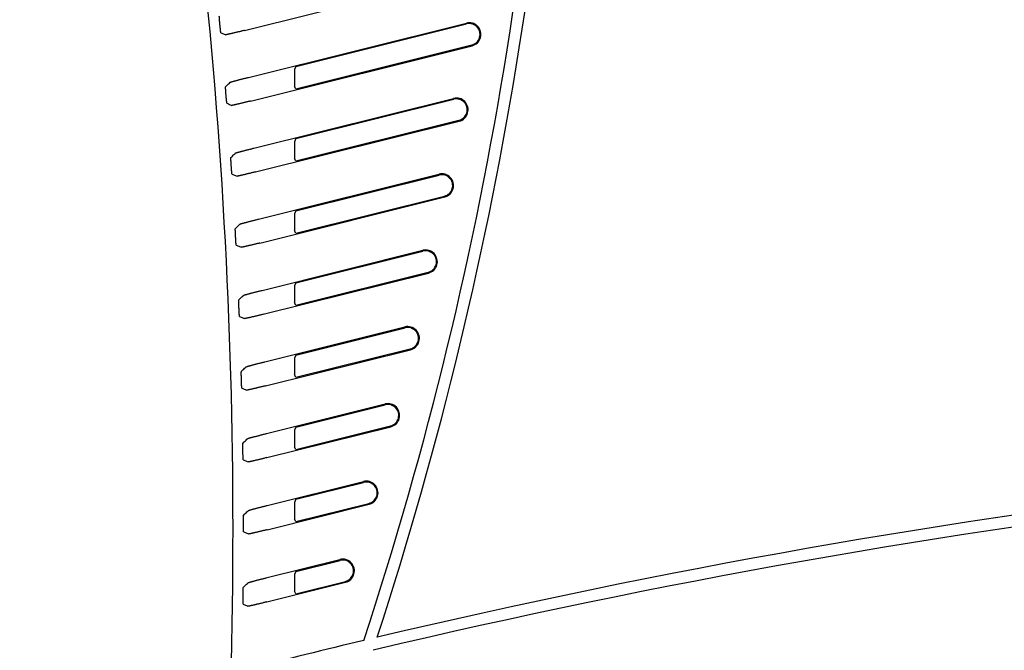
# Model space of a CAD drawing. Header units: inches. Extents: x 0 to 34, y 0 to 22.
# Tile 5 of 27: x 2.3 to 4.4, y 17.7 to 19. Entities that reach past the tile are written whole.
import ezdxf

# ---------------------------------------------------------------- set-up
doc = ezdxf.new("R2010")
doc.units = ezdxf.units.IN
doc.header["$LTSCALE"] = 1.87
doc.header["$MEASUREMENT"] = 0
doc.layers.get('0').update_dxf_attribs({"linetype": 'CONTINUOUS'})
doc.layers.add('DIMENSIONS', color=7, linetype='CONTINUOUS')
doc.styles.get("Standard").update_dxf_attribs({"font": 'txt', "width": 0.8})
doc.dimstyles.new('DIMSTYLE_1', dxfattribs={"dimtxt": 0.125, "dimasz": 0.18, "dimexe": 0.18, "dimexo": 0.0625, "dimgap": 0.09, "dimtad": 0, "dimtih": 1, "dimtoh": 1, "dimdec": 3, "dimzin": 4, "dimdsep": 46, "dimtxsty": 'STANDARD', "dimblk": '_FILLED', "dimblk1": '_FILLED', "dimblk2": '_FILLED', "dimcen": 0.09, "dimadec": 0, "dimazin": 0, "dimtp": 0.01, "dimtm": 0.01, "dimtfac": 1, "dimtdec": 3, "dimtofl": 0, "dimtmove": 0, "dimatfit": 3, "dimldrblk": '_FILLED', "dimfxl": 1, "dimtolj": 1, "dimtzin": 4, "dimarcsym": 0})

# ---------------------------------------------------------------- blocks, each defined once
blk = doc.blocks.new('_FILLED')
at = {"color": 0, "linetype": 'BYBLOCK'}
blk.add_solid([(0, 0), (-1, 0.174), (-1, -0.174)], dxfattribs=at)
blk = doc.blocks.new('*D1')
at = {"layer": 'DIMENSIONS', "color": 2, "linetype": 'CONTINUOUS'}
for p, q in [((3.1795, 20.4963), (1.7278, 20.4963)), ((1.8528, 20.4963), (1.8528, 18.2791)), ((1.8528, 15.5988), (1.8528, 17.8416)), ((2.7048, 15.5988), (1.7278, 15.5988))]:
    blk.add_line(p, q, dxfattribs=at)
at = {"layer": 'DIMENSIONS', "color": 2, "linetype": 'CONTINUOUS', "xscale": 0.18, "yscale": 0.18, "zscale": 0.18}
for p, rotation in [((1.8528, 20.4963), 90), ((1.8528, 15.5988), 270)]:
    blk.add_blockref('_FILLED', p, dxfattribs=dict(at, rotation=rotation))
at = {"layer": 'DIMENSIONS', "color": 2, "linetype": 'CONTINUOUS', "width": 0.8}
for s, p in [('4.897', (1.5028, 18.0916)), ('[', (1.5028, 17.9041)), (']', (2.1028, 17.9041)), ('124.4', (1.6028, 17.9041))]:
    blk.add_text(s, height=0.125, dxfattribs=at).set_placement(p)

msp = doc.modelspace()

# ---------------------------------------------------------------- linework, layer by layer
at = {"color": 7, "linetype": 'CONTINUOUS'}
for p, q in [((2.7532, 18.9998), (3.2621, 19.1267)), ((2.7619, 18.8999), (3.226, 19.0156)), ((2.8628, 18.9231), (3.2265, 19.0138)), ((2.766, 18.8494), (3.2381, 18.9671)), ((2.8628, 18.8755), (3.2377, 18.969)), ((2.8628, 18.9231), (2.8599, 18.9166)), ((2.8628, 18.8755), (2.8599, 18.8806)), ((2.7735, 18.7492), (3.1986, 18.8551)), ((2.8628, 18.7694), (3.1991, 18.8533)), ((2.777, 18.6985), (3.2107, 18.8066)), ((2.8628, 18.7219), (3.2102, 18.8085)), ((2.8628, 18.7694), (2.8599, 18.7629)), ((2.8628, 18.7219), (2.8599, 18.727)), ((2.7831, 18.5979), (3.1677, 18.6938)), ((2.8628, 18.6158), (3.1682, 18.6919)), ((2.7859, 18.5471), (3.1798, 18.6453)), ((2.8628, 18.5682), (3.1793, 18.6472)), ((2.8628, 18.6158), (2.8599, 18.6093)), ((2.8628, 18.5682), (2.8599, 18.5733)), ((2.7908, 18.4462), (3.1332, 18.5316)), ((2.8628, 18.4622), (3.1336, 18.5297)), ((2.7929, 18.3952), (3.1453, 18.483)), ((2.8628, 18.4146), (3.1448, 18.4849)), ((2.8628, 18.4622), (2.8599, 18.4556)), ((2.8628, 18.4146), (2.8599, 18.4197)), ((2.7965, 18.294), (3.0949, 18.3684)), ((2.8628, 18.3085), (3.0954, 18.3665)), ((2.798, 18.2428), (3.107, 18.3199)), ((2.8628, 18.261), (3.1066, 18.3217)), ((2.8628, 18.3085), (2.8599, 18.302)), ((2.8628, 18.261), (2.8599, 18.2661)), ((2.8002, 18.1413), (3.0528, 18.2043)), ((2.8628, 18.1549), (3.0533, 18.2024)), ((2.801, 18.0899), (3.0649, 18.1557)), ((2.8628, 18.1549), (2.8599, 18.1484)), ((2.8628, 18.1073), (3.0645, 18.1576)), ((2.8628, 18.1073), (2.8599, 18.1124)), ((2.8018, 17.988), (3.0068, 18.0391)), ((2.8628, 18.0013), (3.0072, 18.0373)), ((2.8628, 18.0013), (2.8599, 17.9947)), ((2.8019, 17.9365), (3.0189, 17.9906)), ((2.8628, 17.9537), (3.0184, 17.9925)), ((2.8628, 17.9537), (2.8599, 17.9588)), ((2.8015, 17.8343), (2.9566, 17.873)), ((2.8628, 17.8476), (2.9571, 17.8711)), ((2.8628, 17.8476), (2.8599, 17.8411)), ((2.8009, 17.7826), (2.9687, 17.8245)), ((2.8628, 17.8), (2.9682, 17.8263)), ((2.8628, 17.8), (2.8599, 17.8052))]:
    msp.add_line(p, q, dxfattribs=at)
for centre, radius, start, end in [((-4.7659, 20.2513), 8.1814, 341.83447, 359.9868), ((-4.7659, 20.2513), 8.2064, 341.94157, 359.98684), ((-8.7589, 17.9388), 11.4878, 353.48981, 6.51019), ((3.2321, 18.9914), 0.025, 284, 104), ((3.2321, 18.9914), 0.0231, 284, 104), ((3.2047, 18.8309), 0.025, 284, 104), ((3.2047, 18.8309), 0.0231, 284, 104), ((3.1738, 18.6695), 0.025, 284, 104), ((3.1738, 18.6695), 0.0231, 284, 104), ((3.1392, 18.5073), 0.025, 284, 104), ((3.1392, 18.5073), 0.0231, 284, 104), ((3.101, 18.3441), 0.025, 284, 104), ((3.101, 18.3441), 0.0231, 284, 104), ((3.0589, 18.18), 0.025, 284, 104), ((3.0589, 18.18), 0.0231, 284, 104), ((6.728, 2.1263), 16.0125, 76.67033, 103.32967), ((6.728, 2.1263), 15.9875, 76.61543, 103.38457), ((3.0128, 18.0149), 0.025, 284, 104), ((3.0128, 18.0149), 0.0231, 284, 104), ((2.9626, 17.8487), 0.025, 284, 104), ((2.9626, 17.8487), 0.0231, 284, 104), ((6.728, 2.1263), 16.0125, 103.43458, 104.34405)]:
    msp.add_arc(centre, radius, start, end, dxfattribs=at)
for points, knots in [([(2.7031, 18.9951), (2.703, 18.9951), (2.703, 18.9953), (2.7029, 18.9955), (2.7029, 18.9959), (2.7028, 18.9965), (2.7027, 18.9971), (2.7026, 18.998), (2.7024, 18.9989), (2.7023, 19), (2.7022, 19.0012), (2.702, 19.0025), (2.7019, 19.0039), (2.7017, 19.0053), (2.7016, 19.0069), (2.7014, 19.0084), (2.7012, 19.0101), (2.7011, 19.0117), (2.7009, 19.0134), (2.7008, 19.015), (2.7006, 19.0167), (2.7005, 19.0183), (2.7004, 19.0198), (2.7002, 19.0213), (2.7001, 19.0227), (2.7, 19.024), (2.7, 19.0252), (2.6999, 19.0263), (2.6998, 19.0273), (2.6998, 19.0281), (2.6997, 19.0288), (2.6997, 19.0294), (2.6997, 19.0298), (2.6998, 19.0301), (2.6998, 19.0302), (2.6998, 19.0303)], [0, 0, 0, 0, 0.003055, 0.01031, 0.021778, 0.037427, 0.057135, 0.080676, 0.107974, 0.138737, 0.172663, 0.20961, 0.249121, 0.2909, 0.33467, 0.37986, 0.426229, 0.473326, 0.520576, 0.567763, 0.614323, 0.659776, 0.703884, 0.746069, 0.786017, 0.823436, 0.857851, 0.889103, 0.916882, 0.940887, 0.961037, 0.977105, 0.98897, 0.996602, 1, 1, 1, 1]), ([(2.7031, 18.9951), (2.7043, 18.9946), (2.7067, 18.9937), (2.7103, 18.9922), (2.7126, 18.9912), (2.7138, 18.9907)], [0, 0, 0, 0, 0.333202, 0.666536, 1, 1, 1, 1]), ([(2.7532, 18.9998), (2.7521, 18.9996), (2.7501, 18.9991), (2.7471, 18.9983), (2.7441, 18.9976), (2.7412, 18.9969), (2.7383, 18.9962), (2.7355, 18.9955), (2.7329, 18.9949), (2.7303, 18.9943), (2.7279, 18.9937), (2.7257, 18.9932), (2.7236, 18.9927), (2.7217, 18.9923), (2.72, 18.9919), (2.7185, 18.9916), (2.7172, 18.9913), (2.7161, 18.9911), (2.7152, 18.9909), (2.7145, 18.9908), (2.7141, 18.9907), (2.7139, 18.9907), (2.7138, 18.9907)], [0, 0, 0, 0, 0.077926, 0.155385, 0.231748, 0.306743, 0.379755, 0.450403, 0.518306, 0.582933, 0.644072, 0.701238, 0.75416, 0.802567, 0.846098, 0.884628, 0.917861, 0.945651, 0.967864, 0.984345, 0.995063, 1, 1, 1, 1]), ([(2.7227, 18.8894), (2.7227, 18.8895), (2.7229, 18.8895), (2.7234, 18.8897), (2.724, 18.8899), (2.7249, 18.8902), (2.726, 18.8905), (2.7273, 18.8909), (2.7288, 18.8913), (2.7305, 18.8918), (2.7324, 18.8923), (2.7345, 18.8929), (2.7367, 18.8934), (2.7391, 18.8941), (2.7416, 18.8947), (2.7443, 18.8954), (2.7471, 18.8961), (2.7499, 18.8969), (2.7529, 18.8976), (2.7559, 18.8984), (2.7589, 18.8991), (2.7609, 18.8997), (2.7619, 18.8999)], [0, 0, 0, 0, 0.005293, 0.016322, 0.033067, 0.055503, 0.083481, 0.116872, 0.155535, 0.199176, 0.24767, 0.300655, 0.357856, 0.418997, 0.483588, 0.55141, 0.621921, 0.694739, 0.769472, 0.845503, 0.922557, 1, 1, 1, 1]), ([(2.8599, 18.9166), (2.8599, 18.9165), (2.8599, 18.9164), (2.8599, 18.9161), (2.8599, 18.9157), (2.8599, 18.9152), (2.8599, 18.9145), (2.8599, 18.9136), (2.8598, 18.9126), (2.8598, 18.9115), (2.8598, 18.9103), (2.8598, 18.909), (2.8598, 18.9075), (2.8598, 18.906), (2.8598, 18.9044), (2.8598, 18.9028), (2.8598, 18.9011), (2.8598, 18.8994), (2.8598, 18.8977), (2.8598, 18.8959), (2.8598, 18.8943), (2.8598, 18.8926), (2.8598, 18.891), (2.8598, 18.8895), (2.8598, 18.8881), (2.8598, 18.8868), (2.8598, 18.8856), (2.8598, 18.8845), (2.8599, 18.8835), (2.8599, 18.8827), (2.8599, 18.882), (2.8599, 18.8814), (2.8599, 18.881), (2.8599, 18.8808), (2.8599, 18.8806), (2.8599, 18.8806)], [0, 0, 0, 0, 0.003061, 0.010376, 0.021879, 0.037538, 0.057255, 0.08083, 0.10821, 0.139132, 0.173298, 0.210582, 0.250532, 0.292833, 0.337196, 0.383026, 0.43005, 0.477776, 0.525604, 0.573277, 0.62019, 0.665868, 0.710036, 0.752106, 0.791808, 0.828826, 0.86272, 0.893373, 0.920491, 0.943814, 0.963294, 0.978729, 0.990021, 0.997134, 1, 1, 1, 1]), ([(2.7159, 18.8447), (2.7159, 18.8447), (2.7159, 18.8449), (2.7158, 18.8451), (2.7158, 18.8455), (2.7157, 18.846), (2.7156, 18.8467), (2.7155, 18.8475), (2.7154, 18.8485), (2.7152, 18.8496), (2.7151, 18.8508), (2.715, 18.8521), (2.7149, 18.8534), (2.7147, 18.8549), (2.7146, 18.8565), (2.7144, 18.858), (2.7143, 18.8597), (2.7142, 18.8613), (2.714, 18.863), (2.7139, 18.8647), (2.7138, 18.8663), (2.7137, 18.8679), (2.7136, 18.8695), (2.7135, 18.8709), (2.7134, 18.8724), (2.7133, 18.8737), (2.7132, 18.8749), (2.7132, 18.876), (2.7131, 18.877), (2.7131, 18.8778), (2.7131, 18.8785), (2.713, 18.8791), (2.713, 18.8795), (2.7131, 18.8798), (2.7131, 18.8799), (2.7131, 18.8799)], [0, 0, 0, 0, 0.003033, 0.010255, 0.021681, 0.03728, 0.056933, 0.080419, 0.107663, 0.138379, 0.172266, 0.209185, 0.248684, 0.290464, 0.33425, 0.379471, 0.425881, 0.47303, 0.520338, 0.567586, 0.614205, 0.659712, 0.703867, 0.746088, 0.786063, 0.823497, 0.857916, 0.889163, 0.91693, 0.940919, 0.961053, 0.977107, 0.988964, 0.996594, 1, 1, 1, 1]), ([(2.7131, 18.8799), (2.7142, 18.881), (2.7163, 18.8831), (2.7195, 18.8863), (2.7216, 18.8884), (2.7227, 18.8894)], [0, 0, 0, 0, 0.333204, 0.666537, 1, 1, 1, 1]), ([(2.7159, 18.8447), (2.7171, 18.8442), (2.7195, 18.8432), (2.7231, 18.8417), (2.7255, 18.8408), (2.7266, 18.8403)], [0, 0, 0, 0, 0.333202, 0.666535, 1, 1, 1, 1]), ([(2.766, 18.8494), (2.765, 18.8491), (2.763, 18.8486), (2.7599, 18.8479), (2.7569, 18.8471), (2.754, 18.8464), (2.7511, 18.8457), (2.7484, 18.8451), (2.7457, 18.8444), (2.7431, 18.8438), (2.7407, 18.8433), (2.7385, 18.8427), (2.7364, 18.8423), (2.7345, 18.8418), (2.7328, 18.8414), (2.7313, 18.8411), (2.73, 18.8408), (2.7289, 18.8406), (2.728, 18.8404), (2.7273, 18.8403), (2.7269, 18.8403), (2.7267, 18.8403), (2.7266, 18.8403)], [0, 0, 0, 0, 0.078046, 0.155617, 0.232081, 0.307162, 0.380242, 0.45094, 0.518872, 0.583507, 0.644636, 0.701774, 0.754653, 0.803004, 0.846472, 0.884934, 0.918099, 0.945823, 0.967978, 0.984409, 0.995089, 1, 1, 1, 1]), ([(2.8599, 18.7629), (2.8599, 18.7629), (2.8599, 18.7628), (2.8599, 18.7625), (2.8599, 18.7621), (2.8599, 18.7615), (2.8599, 18.7608), (2.8599, 18.76), (2.8598, 18.759), (2.8598, 18.7579), (2.8598, 18.7567), (2.8598, 18.7553), (2.8598, 18.7539), (2.8598, 18.7524), (2.8598, 18.7508), (2.8598, 18.7491), (2.8598, 18.7474), (2.8598, 18.7457), (2.8598, 18.744), (2.8598, 18.7423), (2.8598, 18.7406), (2.8598, 18.739), (2.8598, 18.7374), (2.8598, 18.7359), (2.8598, 18.7345), (2.8598, 18.7332), (2.8598, 18.7319), (2.8598, 18.7308), (2.8599, 18.7299), (2.8599, 18.729), (2.8599, 18.7283), (2.8599, 18.7278), (2.8599, 18.7274), (2.8599, 18.7271), (2.8599, 18.727), (2.8599, 18.727)], [0, 0, 0, 0, 0.003061, 0.010376, 0.021879, 0.037538, 0.057255, 0.08083, 0.10821, 0.139132, 0.173298, 0.210582, 0.250532, 0.292833, 0.337196, 0.383026, 0.43005, 0.477776, 0.525604, 0.573277, 0.62019, 0.665868, 0.710036, 0.752106, 0.791808, 0.828826, 0.86272, 0.893373, 0.920491, 0.943814, 0.963294, 0.978729, 0.990021, 0.997134, 1, 1, 1, 1]), ([(2.7245, 18.7291), (2.7256, 18.7302), (2.7277, 18.7323), (2.7309, 18.7355), (2.7331, 18.7376), (2.7342, 18.7386)], [0, 0, 0, 0, 0.333203, 0.666537, 1, 1, 1, 1]), ([(2.7342, 18.7386), (2.7342, 18.7387), (2.7344, 18.7388), (2.7348, 18.7389), (2.7355, 18.7391), (2.7364, 18.7394), (2.7375, 18.7397), (2.7388, 18.7401), (2.7403, 18.7405), (2.742, 18.741), (2.7439, 18.7415), (2.746, 18.7421), (2.7482, 18.7427), (2.7506, 18.7433), (2.7531, 18.744), (2.7558, 18.7447), (2.7586, 18.7454), (2.7615, 18.7461), (2.7644, 18.7469), (2.7674, 18.7476), (2.7705, 18.7484), (2.7725, 18.7489), (2.7735, 18.7492)], [0, 0, 0, 0, 0.005296, 0.016312, 0.033029, 0.055424, 0.083352, 0.116688, 0.155294, 0.198881, 0.247327, 0.300275, 0.357451, 0.418582, 0.48318, 0.551023, 0.621574, 0.694444, 0.769241, 0.845346, 0.922478, 1, 1, 1, 1]), ([(2.7269, 18.6938), (2.7268, 18.6938), (2.7268, 18.6939), (2.7267, 18.6942), (2.7267, 18.6946), (2.7266, 18.6951), (2.7265, 18.6958), (2.7264, 18.6966), (2.7263, 18.6976), (2.7262, 18.6987), (2.7261, 18.6999), (2.726, 18.7012), (2.7259, 18.7026), (2.7258, 18.704), (2.7257, 18.7056), (2.7255, 18.7072), (2.7254, 18.7088), (2.7253, 18.7105), (2.7252, 18.7121), (2.7251, 18.7138), (2.725, 18.7155), (2.7249, 18.7171), (2.7248, 18.7186), (2.7247, 18.7201), (2.7246, 18.7215), (2.7246, 18.7229), (2.7245, 18.7241), (2.7245, 18.7252), (2.7244, 18.7262), (2.7244, 18.727), (2.7244, 18.7277), (2.7244, 18.7283), (2.7244, 18.7287), (2.7244, 18.729), (2.7245, 18.7291), (2.7245, 18.7291)], [0, 0, 0, 0, 0.00301, 0.010198, 0.02158, 0.037126, 0.056722, 0.080148, 0.107336, 0.138003, 0.171849, 0.20874, 0.248228, 0.290009, 0.333814, 0.37907, 0.425525, 0.472731, 0.520102, 0.567414, 0.614097, 0.659663, 0.703867, 0.746126, 0.786129, 0.823577, 0.857999, 0.889239, 0.916992, 0.940962, 0.961077, 0.977114, 0.98896, 0.996588, 1, 1, 1, 1]), ([(2.7269, 18.6938), (2.728, 18.6933), (2.7304, 18.6923), (2.7339, 18.6908), (2.7363, 18.6898), (2.7375, 18.6893)], [0, 0, 0, 0, 0.333202, 0.666535, 1, 1, 1, 1]), ([(2.777, 18.6985), (2.7759, 18.6982), (2.7739, 18.6977), (2.7708, 18.697), (2.7678, 18.6962), (2.7649, 18.6955), (2.762, 18.6948), (2.7592, 18.6941), (2.7566, 18.6935), (2.754, 18.6929), (2.7516, 18.6923), (2.7493, 18.6918), (2.7473, 18.6913), (2.7454, 18.6909), (2.7436, 18.6905), (2.7421, 18.6902), (2.7408, 18.6899), (2.7397, 18.6897), (2.7388, 18.6895), (2.7382, 18.6894), (2.7378, 18.6894), (2.7375, 18.6893), (2.7375, 18.6893)], [0, 0, 0, 0, 0.078174, 0.155865, 0.232437, 0.307612, 0.380765, 0.451516, 0.519479, 0.584124, 0.645241, 0.702347, 0.75518, 0.803472, 0.846871, 0.88526, 0.918351, 0.946006, 0.968098, 0.984476, 0.995115, 1, 1, 1, 1]), ([(2.8599, 18.6093), (2.8599, 18.6093), (2.8599, 18.6091), (2.8599, 18.6089), (2.8599, 18.6084), (2.8599, 18.6079), (2.8599, 18.6072), (2.8599, 18.6063), (2.8598, 18.6054), (2.8598, 18.6042), (2.8598, 18.603), (2.8598, 18.6017), (2.8598, 18.6002), (2.8598, 18.5987), (2.8598, 18.5971), (2.8598, 18.5955), (2.8598, 18.5938), (2.8598, 18.5921), (2.8598, 18.5904), (2.8598, 18.5887), (2.8598, 18.587), (2.8598, 18.5854), (2.8598, 18.5838), (2.8598, 18.5823), (2.8598, 18.5808), (2.8598, 18.5795), (2.8598, 18.5783), (2.8598, 18.5772), (2.8599, 18.5762), (2.8599, 18.5754), (2.8599, 18.5747), (2.8599, 18.5741), (2.8599, 18.5737), (2.8599, 18.5735), (2.8599, 18.5734), (2.8599, 18.5733)], [0, 0, 0, 0, 0.003061, 0.010376, 0.021879, 0.037538, 0.057255, 0.08083, 0.10821, 0.139132, 0.173298, 0.210582, 0.250532, 0.292833, 0.337196, 0.383026, 0.43005, 0.477776, 0.525604, 0.573277, 0.62019, 0.665868, 0.710036, 0.752106, 0.791808, 0.828826, 0.86272, 0.893373, 0.920491, 0.943814, 0.963294, 0.978729, 0.990021, 0.997134, 1, 1, 1, 1]), ([(2.7339, 18.5779), (2.735, 18.5789), (2.7372, 18.581), (2.7404, 18.5842), (2.7426, 18.5863), (2.7437, 18.5874)], [0, 0, 0, 0, 0.333203, 0.666537, 1, 1, 1, 1]), ([(2.7437, 18.5874), (2.7437, 18.5874), (2.744, 18.5875), (2.7444, 18.5877), (2.745, 18.5879), (2.7459, 18.5882), (2.747, 18.5885), (2.7483, 18.5889), (2.7498, 18.5893), (2.7515, 18.5897), (2.7534, 18.5903), (2.7555, 18.5908), (2.7578, 18.5914), (2.7602, 18.5921), (2.7627, 18.5927), (2.7654, 18.5934), (2.7682, 18.5941), (2.7711, 18.5949), (2.774, 18.5956), (2.777, 18.5964), (2.7801, 18.5972), (2.7821, 18.5977), (2.7831, 18.5979)], [0, 0, 0, 0, 0.005298, 0.016299, 0.032984, 0.055334, 0.083208, 0.116483, 0.155028, 0.198556, 0.24695, 0.299857, 0.357005, 0.418126, 0.48273, 0.550598, 0.621191, 0.694119, 0.768987, 0.845173, 0.92239, 1, 1, 1, 1]), ([(2.7358, 18.5424), (2.7358, 18.5424), (2.7358, 18.5425), (2.7357, 18.5428), (2.7356, 18.5432), (2.7356, 18.5437), (2.7355, 18.5444), (2.7354, 18.5452), (2.7353, 18.5462), (2.7352, 18.5473), (2.7352, 18.5485), (2.7351, 18.5498), (2.735, 18.5512), (2.7349, 18.5526), (2.7348, 18.5542), (2.7347, 18.5558), (2.7346, 18.5574), (2.7345, 18.5591), (2.7344, 18.5608), (2.7343, 18.5625), (2.7342, 18.5641), (2.7341, 18.5657), (2.7341, 18.5673), (2.734, 18.5688), (2.7339, 18.5702), (2.7339, 18.5716), (2.7339, 18.5728), (2.7338, 18.5739), (2.7338, 18.5749), (2.7338, 18.5757), (2.7338, 18.5764), (2.7338, 18.577), (2.7338, 18.5774), (2.7339, 18.5777), (2.7339, 18.5778), (2.7339, 18.5779)], [0, 0, 0, 0, 0.002987, 0.010139, 0.021474, 0.036965, 0.0565, 0.079865, 0.106993, 0.137609, 0.171412, 0.208274, 0.24775, 0.289534, 0.333361, 0.378655, 0.425161, 0.472428, 0.519867, 0.56725, 0.614, 0.659628, 0.703886, 0.746185, 0.786215, 0.823678, 0.8581, 0.889332, 0.917067, 0.941015, 0.961107, 0.977125, 0.988958, 0.996582, 1, 1, 1, 1]), ([(2.7859, 18.5471), (2.7849, 18.5468), (2.7829, 18.5463), (2.7798, 18.5456), (2.7768, 18.5448), (2.7738, 18.5441), (2.7709, 18.5434), (2.7681, 18.5427), (2.7655, 18.5421), (2.7629, 18.5415), (2.7605, 18.5409), (2.7582, 18.5404), (2.7562, 18.5399), (2.7542, 18.5395), (2.7525, 18.5391), (2.751, 18.5388), (2.7497, 18.5385), (2.7486, 18.5383), (2.7477, 18.5381), (2.7471, 18.538), (2.7467, 18.5379), (2.7464, 18.5379), (2.7464, 18.5379)], [0, 0, 0, 0, 0.078312, 0.156131, 0.232818, 0.308092, 0.381324, 0.452132, 0.520128, 0.584782, 0.645887, 0.702959, 0.755742, 0.80397, 0.847295, 0.885607, 0.918619, 0.946199, 0.968224, 0.984546, 0.995143, 1, 1, 1, 1]), ([(2.7358, 18.5424), (2.737, 18.5419), (2.7393, 18.5409), (2.7429, 18.5394), (2.7452, 18.5384), (2.7464, 18.5379)], [0, 0, 0, 0, 0.333202, 0.666535, 1, 1, 1, 1]), ([(2.7512, 18.4356), (2.7513, 18.4357), (2.7515, 18.4358), (2.7519, 18.4359), (2.7526, 18.4361), (2.7534, 18.4364), (2.7545, 18.4367), (2.7558, 18.4371), (2.7574, 18.4375), (2.7591, 18.438), (2.761, 18.4385), (2.7631, 18.4391), (2.7653, 18.4397), (2.7677, 18.4403), (2.7703, 18.441), (2.773, 18.4417), (2.7758, 18.4424), (2.7787, 18.4431), (2.7816, 18.4439), (2.7847, 18.4447), (2.7877, 18.4454), (2.7898, 18.4459), (2.7908, 18.4462)], [0, 0, 0, 0, 0.005299, 0.016282, 0.032933, 0.055234, 0.083049, 0.116258, 0.154736, 0.198201, 0.246537, 0.2994, 0.356518, 0.417627, 0.482239, 0.550133, 0.620772, 0.693763, 0.768709, 0.844983, 0.922294, 1, 1, 1, 1]), ([(2.8599, 18.4556), (2.8599, 18.4556), (2.8599, 18.4555), (2.8599, 18.4552), (2.8599, 18.4548), (2.8599, 18.4543), (2.8599, 18.4535), (2.8599, 18.4527), (2.8598, 18.4517), (2.8598, 18.4506), (2.8598, 18.4494), (2.8598, 18.448), (2.8598, 18.4466), (2.8598, 18.4451), (2.8598, 18.4435), (2.8598, 18.4419), (2.8598, 18.4402), (2.8598, 18.4385), (2.8598, 18.4368), (2.8598, 18.435), (2.8598, 18.4334), (2.8598, 18.4317), (2.8598, 18.4301), (2.8598, 18.4286), (2.8598, 18.4272), (2.8598, 18.4259), (2.8598, 18.4247), (2.8598, 18.4236), (2.8599, 18.4226), (2.8599, 18.4218), (2.8599, 18.4211), (2.8599, 18.4205), (2.8599, 18.4201), (2.8599, 18.4198), (2.8599, 18.4197), (2.8599, 18.4197)], [0, 0, 0, 0, 0.003061, 0.010376, 0.021879, 0.037538, 0.057255, 0.08083, 0.10821, 0.139132, 0.173298, 0.210582, 0.250532, 0.292833, 0.337196, 0.383026, 0.43005, 0.477776, 0.525604, 0.573277, 0.62019, 0.665868, 0.710036, 0.752106, 0.791808, 0.828826, 0.86272, 0.893373, 0.920491, 0.943814, 0.963294, 0.978729, 0.990021, 0.997134, 1, 1, 1, 1]), ([(2.7428, 18.3905), (2.7427, 18.3905), (2.7427, 18.3906), (2.7427, 18.3909), (2.7426, 18.3913), (2.7426, 18.3918), (2.7425, 18.3925), (2.7424, 18.3933), (2.7424, 18.3943), (2.7423, 18.3954), (2.7422, 18.3966), (2.7421, 18.3979), (2.742, 18.3993), (2.742, 18.4008), (2.7419, 18.4023), (2.7418, 18.4039), (2.7417, 18.4056), (2.7417, 18.4073), (2.7416, 18.409), (2.7415, 18.4106), (2.7415, 18.4123), (2.7414, 18.4139), (2.7414, 18.4155), (2.7413, 18.417), (2.7413, 18.4184), (2.7413, 18.4198), (2.7412, 18.421), (2.7412, 18.4221), (2.7412, 18.4231), (2.7412, 18.4239), (2.7412, 18.4247), (2.7412, 18.4252), (2.7413, 18.4256), (2.7413, 18.4259), (2.7413, 18.426), (2.7413, 18.4261)], [0, 0, 0, 0, 0.002964, 0.010079, 0.021365, 0.036798, 0.056269, 0.079569, 0.106634, 0.137195, 0.170954, 0.207787, 0.247251, 0.28904, 0.332891, 0.378227, 0.424787, 0.472121, 0.519634, 0.567092, 0.613915, 0.65961, 0.703922, 0.746263, 0.786323, 0.823798, 0.85822, 0.889441, 0.917155, 0.941079, 0.961145, 0.97714, 0.988958, 0.996577, 1, 1, 1, 1]), ([(2.7413, 18.4261), (2.7424, 18.4271), (2.7446, 18.4293), (2.7479, 18.4324), (2.7501, 18.4346), (2.7512, 18.4356)], [0, 0, 0, 0, 0.333203, 0.666537, 1, 1, 1, 1]), ([(2.7428, 18.3905), (2.7439, 18.39), (2.7463, 18.389), (2.7498, 18.3875), (2.7521, 18.3865), (2.7533, 18.386)], [0, 0, 0, 0, 0.333202, 0.666535, 1, 1, 1, 1]), ([(2.7929, 18.3952), (2.7919, 18.3949), (2.7898, 18.3944), (2.7868, 18.3937), (2.7837, 18.3929), (2.7808, 18.3922), (2.7779, 18.3915), (2.7751, 18.3908), (2.7724, 18.3902), (2.7698, 18.3896), (2.7674, 18.389), (2.7651, 18.3885), (2.7631, 18.388), (2.7611, 18.3876), (2.7594, 18.3872), (2.7579, 18.3868), (2.7566, 18.3866), (2.7555, 18.3863), (2.7546, 18.3862), (2.754, 18.3861), (2.7536, 18.386), (2.7533, 18.386), (2.7533, 18.386)], [0, 0, 0, 0, 0.078458, 0.156414, 0.233225, 0.308604, 0.38192, 0.452789, 0.520819, 0.585483, 0.646574, 0.703611, 0.756339, 0.804498, 0.847746, 0.885974, 0.918902, 0.946402, 0.968356, 0.984619, 0.995171, 1, 1, 1, 1]), ([(2.7568, 18.2834), (2.7569, 18.2834), (2.7571, 18.2835), (2.7575, 18.2837), (2.7581, 18.2839), (2.759, 18.2842), (2.7601, 18.2845), (2.7614, 18.2849), (2.7629, 18.2853), (2.7646, 18.2858), (2.7666, 18.2863), (2.7686, 18.2868), (2.7709, 18.2874), (2.7733, 18.2881), (2.7759, 18.2887), (2.7786, 18.2894), (2.7814, 18.2902), (2.7843, 18.2909), (2.7873, 18.2917), (2.7903, 18.2924), (2.7934, 18.2932), (2.7955, 18.2937), (2.7965, 18.294)], [0, 0, 0, 0, 0.005299, 0.016263, 0.032876, 0.055124, 0.082875, 0.116013, 0.154418, 0.197814, 0.246089, 0.298904, 0.35599, 0.417086, 0.481705, 0.549628, 0.620317, 0.693376, 0.768406, 0.844775, 0.922189, 1, 1, 1, 1]), ([(2.8599, 18.302), (2.8599, 18.302), (2.8599, 18.3019), (2.8599, 18.3016), (2.8599, 18.3012), (2.8599, 18.3006), (2.8599, 18.2999), (2.8599, 18.2991), (2.8598, 18.2981), (2.8598, 18.297), (2.8598, 18.2957), (2.8598, 18.2944), (2.8598, 18.293), (2.8598, 18.2915), (2.8598, 18.2899), (2.8598, 18.2882), (2.8598, 18.2865), (2.8598, 18.2848), (2.8598, 18.2831), (2.8598, 18.2814), (2.8598, 18.2797), (2.8598, 18.2781), (2.8598, 18.2765), (2.8598, 18.275), (2.8598, 18.2736), (2.8598, 18.2722), (2.8598, 18.271), (2.8598, 18.2699), (2.8599, 18.269), (2.8599, 18.2681), (2.8599, 18.2674), (2.8599, 18.2669), (2.8599, 18.2665), (2.8599, 18.2662), (2.8599, 18.2661), (2.8599, 18.2661)], [0, 0, 0, 0, 0.003061, 0.010376, 0.021879, 0.037538, 0.057255, 0.08083, 0.10821, 0.139132, 0.173298, 0.210582, 0.250532, 0.292833, 0.337196, 0.383026, 0.43005, 0.477776, 0.525604, 0.573277, 0.62019, 0.665868, 0.710036, 0.752106, 0.791808, 0.828826, 0.86272, 0.893373, 0.920491, 0.943814, 0.963294, 0.978729, 0.990021, 0.997134, 1, 1, 1, 1]), ([(2.7478, 18.2381), (2.7477, 18.2381), (2.7477, 18.2382), (2.7476, 18.2385), (2.7476, 18.2389), (2.7476, 18.2394), (2.7475, 18.2401), (2.7474, 18.2409), (2.7474, 18.2419), (2.7473, 18.243), (2.7473, 18.2442), (2.7472, 18.2455), (2.7471, 18.2469), (2.7471, 18.2484), (2.747, 18.25), (2.747, 18.2516), (2.7469, 18.2532), (2.7469, 18.2549), (2.7468, 18.2566), (2.7468, 18.2583), (2.7467, 18.26), (2.7467, 18.2616), (2.7467, 18.2632), (2.7466, 18.2647), (2.7466, 18.2661), (2.7466, 18.2675), (2.7466, 18.2687), (2.7466, 18.2698), (2.7466, 18.2708), (2.7466, 18.2717), (2.7466, 18.2724), (2.7467, 18.2729), (2.7467, 18.2734), (2.7467, 18.2736), (2.7467, 18.2738), (2.7468, 18.2738)], [0, 0, 0, 0, 0.00294, 0.010016, 0.021251, 0.036623, 0.056028, 0.079259, 0.106259, 0.136763, 0.170476, 0.207278, 0.246731, 0.288526, 0.332403, 0.377785, 0.424404, 0.47181, 0.519402, 0.56694, 0.613841, 0.659606, 0.703978, 0.746362, 0.786452, 0.82394, 0.858359, 0.889566, 0.917258, 0.941153, 0.961191, 0.97716, 0.988961, 0.996572, 1, 1, 1, 1]), ([(2.7468, 18.2738), (2.7479, 18.2749), (2.7501, 18.277), (2.7535, 18.2802), (2.7557, 18.2823), (2.7568, 18.2834)], [0, 0, 0, 0, 0.333203, 0.666536, 1, 1, 1, 1]), ([(2.7478, 18.2381), (2.7489, 18.2376), (2.7512, 18.2366), (2.7547, 18.2351), (2.757, 18.2341), (2.7582, 18.2336)], [0, 0, 0, 0, 0.333201, 0.666535, 1, 1, 1, 1]), ([(2.798, 18.2428), (2.7969, 18.2426), (2.7948, 18.242), (2.7918, 18.2413), (2.7887, 18.2405), (2.7857, 18.2398), (2.7828, 18.2391), (2.78, 18.2384), (2.7773, 18.2378), (2.7747, 18.2372), (2.7723, 18.2366), (2.7701, 18.2361), (2.768, 18.2356), (2.7661, 18.2352), (2.7643, 18.2348), (2.7628, 18.2344), (2.7615, 18.2342), (2.7604, 18.2339), (2.7595, 18.2338), (2.7589, 18.2337), (2.7585, 18.2336), (2.7582, 18.2336), (2.7582, 18.2336)], [0, 0, 0, 0, 0.078613, 0.156714, 0.233656, 0.309148, 0.382553, 0.453486, 0.521553, 0.586228, 0.647304, 0.704301, 0.756973, 0.805058, 0.848222, 0.886361, 0.9192, 0.946616, 0.968494, 0.984695, 0.995201, 1, 1, 1, 1]), ([(2.8599, 18.1484), (2.8599, 18.1483), (2.8599, 18.1482), (2.8599, 18.148), (2.8599, 18.1475), (2.8599, 18.147), (2.8599, 18.1463), (2.8599, 18.1454), (2.8598, 18.1444), (2.8598, 18.1433), (2.8598, 18.1421), (2.8598, 18.1408), (2.8598, 18.1393), (2.8598, 18.1378), (2.8598, 18.1362), (2.8598, 18.1346), (2.8598, 18.1329), (2.8598, 18.1312), (2.8598, 18.1295), (2.8598, 18.1278), (2.8598, 18.1261), (2.8598, 18.1245), (2.8598, 18.1229), (2.8598, 18.1214), (2.8598, 18.1199), (2.8598, 18.1186), (2.8598, 18.1174), (2.8598, 18.1163), (2.8599, 18.1153), (2.8599, 18.1145), (2.8599, 18.1138), (2.8599, 18.1132), (2.8599, 18.1128), (2.8599, 18.1126), (2.8599, 18.1125), (2.8599, 18.1124)], [0, 0, 0, 0, 0.003061, 0.010376, 0.021879, 0.037538, 0.057255, 0.08083, 0.10821, 0.139132, 0.173298, 0.210582, 0.250532, 0.292833, 0.337196, 0.383026, 0.43005, 0.477776, 0.525604, 0.573277, 0.62019, 0.665868, 0.710036, 0.752106, 0.791808, 0.828826, 0.86272, 0.893373, 0.920491, 0.943814, 0.963294, 0.978729, 0.990021, 0.997134, 1, 1, 1, 1]), ([(2.7502, 18.121), (2.7513, 18.1221), (2.7536, 18.1242), (2.757, 18.1274), (2.7592, 18.1296), (2.7604, 18.1306)], [0, 0, 0, 0, 0.333203, 0.666536, 1, 1, 1, 1]), ([(2.7604, 18.1306), (2.7604, 18.1307), (2.7606, 18.1308), (2.761, 18.1309), (2.7617, 18.1311), (2.7626, 18.1314), (2.7637, 18.1317), (2.765, 18.1321), (2.7665, 18.1325), (2.7682, 18.133), (2.7701, 18.1335), (2.7722, 18.1341), (2.7745, 18.1347), (2.7769, 18.1353), (2.7795, 18.136), (2.7822, 18.1367), (2.785, 18.1374), (2.7879, 18.1382), (2.7909, 18.1389), (2.794, 18.1397), (2.7971, 18.1405), (2.7991, 18.141), (2.8002, 18.1413)], [0, 0, 0, 0, 0.005298, 0.01624, 0.032812, 0.055002, 0.082684, 0.115746, 0.154074, 0.197395, 0.245605, 0.298368, 0.355419, 0.416501, 0.481129, 0.549083, 0.619825, 0.692958, 0.768079, 0.844551, 0.922075, 1, 1, 1, 1]), ([(2.7507, 18.0852), (2.7507, 18.0852), (2.7507, 18.0853), (2.7506, 18.0856), (2.7506, 18.086), (2.7505, 18.0865), (2.7505, 18.0872), (2.7504, 18.088), (2.7504, 18.089), (2.7503, 18.0901), (2.7503, 18.0913), (2.7503, 18.0926), (2.7502, 18.094), (2.7502, 18.0955), (2.7501, 18.0971), (2.7501, 18.0987), (2.7501, 18.1004), (2.75, 18.1021), (2.75, 18.1038), (2.75, 18.1055), (2.75, 18.1072), (2.75, 18.1088), (2.75, 18.1104), (2.75, 18.1119), (2.75, 18.1133), (2.75, 18.1147), (2.75, 18.1159), (2.75, 18.117), (2.75, 18.118), (2.75, 18.1189), (2.7501, 18.1196), (2.7501, 18.1202), (2.7501, 18.1206), (2.7502, 18.1208), (2.7502, 18.121), (2.7502, 18.121)], [0, 0, 0, 0, 0.002915, 0.009952, 0.021133, 0.036442, 0.055777, 0.078936, 0.105867, 0.136312, 0.169976, 0.206747, 0.24619, 0.287992, 0.331898, 0.377329, 0.424012, 0.471495, 0.519171, 0.566796, 0.613778, 0.659619, 0.704052, 0.746482, 0.786602, 0.824102, 0.858518, 0.889709, 0.917374, 0.941238, 0.961243, 0.977185, 0.988966, 0.996569, 1, 1, 1, 1]), ([(2.7507, 18.0852), (2.7519, 18.0847), (2.7542, 18.0837), (2.7576, 18.0822), (2.7599, 18.0812), (2.7611, 18.0807)], [0, 0, 0, 0, 0.333201, 0.666534, 1, 1, 1, 1]), ([(2.801, 18.0899), (2.7999, 18.0897), (2.7978, 18.0892), (2.7947, 18.0884), (2.7917, 18.0876), (2.7887, 18.0869), (2.7858, 18.0862), (2.7829, 18.0855), (2.7802, 18.0849), (2.7777, 18.0843), (2.7752, 18.0837), (2.773, 18.0832), (2.7709, 18.0827), (2.769, 18.0822), (2.7672, 18.0819), (2.7657, 18.0815), (2.7644, 18.0812), (2.7633, 18.081), (2.7624, 18.0809), (2.7618, 18.0807), (2.7614, 18.0807), (2.7611, 18.0807), (2.7611, 18.0807)], [0, 0, 0, 0, 0.078778, 0.157033, 0.234114, 0.309724, 0.383225, 0.454225, 0.522331, 0.587017, 0.648076, 0.705032, 0.757642, 0.805649, 0.848724, 0.886769, 0.919513, 0.94684, 0.968639, 0.984774, 0.995231, 1, 1, 1, 1]), ([(2.7516, 17.9677), (2.7528, 17.9688), (2.755, 17.971), (2.7585, 17.9742), (2.7608, 17.9763), (2.7619, 17.9774)], [0, 0, 0, 0, 0.333203, 0.666536, 1, 1, 1, 1]), ([(2.7619, 17.9774), (2.762, 17.9774), (2.7622, 17.9775), (2.7626, 17.9777), (2.7632, 17.9779), (2.7641, 17.9782), (2.7652, 17.9785), (2.7665, 17.9789), (2.768, 17.9793), (2.7698, 17.9798), (2.7717, 17.9803), (2.7738, 17.9808), (2.776, 17.9814), (2.7785, 17.9821), (2.7811, 17.9828), (2.7838, 17.9835), (2.7866, 17.9842), (2.7895, 17.9849), (2.7925, 17.9857), (2.7956, 17.9865), (2.7987, 17.9873), (2.8008, 17.9878), (2.8018, 17.988)], [0, 0, 0, 0, 0.005296, 0.016214, 0.032741, 0.05487, 0.082478, 0.115458, 0.153703, 0.196945, 0.245084, 0.297792, 0.354805, 0.415872, 0.480509, 0.548496, 0.619296, 0.692507, 0.767726, 0.844309, 0.921953, 1, 1, 1, 1]), ([(2.8599, 17.9947), (2.8599, 17.9947), (2.8599, 17.9946), (2.8599, 17.9943), (2.8599, 17.9939), (2.8599, 17.9933), (2.8599, 17.9926), (2.8599, 17.9918), (2.8598, 17.9908), (2.8598, 17.9897), (2.8598, 17.9885), (2.8598, 17.9871), (2.8598, 17.9857), (2.8598, 17.9842), (2.8598, 17.9826), (2.8598, 17.981), (2.8598, 17.9793), (2.8598, 17.9776), (2.8598, 17.9758), (2.8598, 17.9741), (2.8598, 17.9725), (2.8598, 17.9708), (2.8598, 17.9692), (2.8598, 17.9677), (2.8598, 17.9663), (2.8598, 17.965), (2.8598, 17.9638), (2.8598, 17.9627), (2.8599, 17.9617), (2.8599, 17.9609), (2.8599, 17.9602), (2.8599, 17.9596), (2.8599, 17.9592), (2.8599, 17.9589), (2.8599, 17.9588), (2.8599, 17.9588)], [0, 0, 0, 0, 0.003061, 0.010376, 0.021879, 0.037538, 0.057255, 0.08083, 0.10821, 0.139132, 0.173298, 0.210582, 0.250532, 0.292833, 0.337196, 0.383026, 0.43005, 0.477776, 0.525604, 0.573277, 0.62019, 0.665868, 0.710036, 0.752106, 0.791808, 0.828826, 0.86272, 0.893373, 0.920491, 0.943814, 0.963294, 0.978729, 0.990021, 0.997134, 1, 1, 1, 1]), ([(2.7516, 17.9318), (2.7516, 17.9318), (2.7516, 17.9319), (2.7515, 17.9322), (2.7515, 17.9326), (2.7515, 17.9331), (2.7514, 17.9338), (2.7514, 17.9346), (2.7514, 17.9356), (2.7513, 17.9367), (2.7513, 17.9379), (2.7513, 17.9392), (2.7513, 17.9406), (2.7512, 17.9421), (2.7512, 17.9437), (2.7512, 17.9453), (2.7512, 17.947), (2.7512, 17.9487), (2.7512, 17.9504), (2.7512, 17.9521), (2.7512, 17.9538), (2.7512, 17.9555), (2.7512, 17.9571), (2.7512, 17.9586), (2.7513, 17.96), (2.7513, 17.9614), (2.7513, 17.9626), (2.7513, 17.9637), (2.7514, 17.9647), (2.7514, 17.9656), (2.7514, 17.9663), (2.7515, 17.9669), (2.7515, 17.9673), (2.7516, 17.9676), (2.7516, 17.9677), (2.7516, 17.9677)], [0, 0, 0, 0, 0.00289, 0.009884, 0.021011, 0.036253, 0.055515, 0.078599, 0.105459, 0.135841, 0.169455, 0.206193, 0.245626, 0.287436, 0.331374, 0.376858, 0.42361, 0.471175, 0.518942, 0.566658, 0.613728, 0.659647, 0.704145, 0.746623, 0.786774, 0.824285, 0.858696, 0.889869, 0.917505, 0.941334, 0.961304, 0.977214, 0.988973, 0.996566, 1, 1, 1, 1]), ([(2.8019, 17.9365), (2.8009, 17.9363), (2.7988, 17.9358), (2.7957, 17.935), (2.7926, 17.9342), (2.7896, 17.9335), (2.7867, 17.9328), (2.7838, 17.9321), (2.7811, 17.9315), (2.7785, 17.9308), (2.7761, 17.9303), (2.7738, 17.9297), (2.7717, 17.9293), (2.7698, 17.9288), (2.7681, 17.9284), (2.7666, 17.9281), (2.7653, 17.9278), (2.7642, 17.9276), (2.7633, 17.9274), (2.7626, 17.9273), (2.7622, 17.9273), (2.762, 17.9272), (2.762, 17.9273)], [0, 0, 0, 0, 0.078952, 0.15737, 0.234598, 0.310335, 0.383935, 0.455008, 0.523154, 0.587851, 0.648893, 0.705805, 0.758349, 0.806273, 0.849253, 0.887198, 0.919842, 0.947075, 0.968789, 0.984856, 0.995262, 1, 1, 1, 1]), ([(2.7516, 17.9318), (2.7528, 17.9313), (2.7551, 17.9303), (2.7585, 17.9288), (2.7608, 17.9278), (2.762, 17.9273)], [0, 0, 0, 0, 0.333201, 0.666534, 1, 1, 1, 1]), ([(2.7614, 17.8236), (2.7614, 17.8237), (2.7617, 17.8238), (2.7621, 17.8239), (2.7627, 17.8241), (2.7636, 17.8244), (2.7647, 17.8247), (2.766, 17.8251), (2.7675, 17.8255), (2.7693, 17.826), (2.7712, 17.8265), (2.7733, 17.8271), (2.7756, 17.8277), (2.778, 17.8283), (2.7806, 17.829), (2.7833, 17.8297), (2.7862, 17.8304), (2.7891, 17.8312), (2.7921, 17.832), (2.7952, 17.8327), (2.7983, 17.8335), (2.8004, 17.8341), (2.8015, 17.8343)], [0, 0, 0, 0, 0.005293, 0.016184, 0.032664, 0.054727, 0.082255, 0.115148, 0.153305, 0.196462, 0.244526, 0.297175, 0.354147, 0.415198, 0.479844, 0.547867, 0.618728, 0.692024, 0.767347, 0.844049, 0.921821, 1, 1, 1, 1]), ([(2.8599, 17.8411), (2.8599, 17.8411), (2.8599, 17.8409), (2.8599, 17.8407), (2.8599, 17.8403), (2.8599, 17.8397), (2.8599, 17.839), (2.8599, 17.8382), (2.8598, 17.8372), (2.8598, 17.8361), (2.8598, 17.8348), (2.8598, 17.8335), (2.8598, 17.8321), (2.8598, 17.8306), (2.8598, 17.829), (2.8598, 17.8273), (2.8598, 17.8256), (2.8598, 17.8239), (2.8598, 17.8222), (2.8598, 17.8205), (2.8598, 17.8188), (2.8598, 17.8172), (2.8598, 17.8156), (2.8598, 17.8141), (2.8598, 17.8127), (2.8598, 17.8113), (2.8598, 17.8101), (2.8598, 17.809), (2.8599, 17.8081), (2.8599, 17.8072), (2.8599, 17.8065), (2.8599, 17.806), (2.8599, 17.8056), (2.8599, 17.8053), (2.8599, 17.8052), (2.8599, 17.8052)], [0, 0, 0, 0, 0.003061, 0.010376, 0.021879, 0.037538, 0.057255, 0.08083, 0.10821, 0.139132, 0.173298, 0.210582, 0.250532, 0.292833, 0.337196, 0.383026, 0.43005, 0.477776, 0.525604, 0.573277, 0.62019, 0.665868, 0.710036, 0.752106, 0.791808, 0.828826, 0.86272, 0.893373, 0.920491, 0.943814, 0.963294, 0.978729, 0.990021, 0.997134, 1, 1, 1, 1]), ([(2.7505, 17.7779), (2.7505, 17.7779), (2.7505, 17.778), (2.7504, 17.7783), (2.7504, 17.7787), (2.7504, 17.7792), (2.7503, 17.7799), (2.7503, 17.7807), (2.7503, 17.7817), (2.7503, 17.7828), (2.7503, 17.784), (2.7503, 17.7853), (2.7503, 17.7867), (2.7503, 17.7882), (2.7503, 17.7898), (2.7503, 17.7915), (2.7503, 17.7931), (2.7503, 17.7949), (2.7503, 17.7966), (2.7503, 17.7983), (2.7504, 17.8), (2.7504, 17.8017), (2.7504, 17.8033), (2.7505, 17.8048), (2.7505, 17.8062), (2.7506, 17.8076), (2.7506, 17.8088), (2.7506, 17.8099), (2.7507, 17.8109), (2.7507, 17.8118), (2.7508, 17.8125), (2.7508, 17.8131), (2.7509, 17.8135), (2.7509, 17.8138), (2.7509, 17.8139), (2.751, 17.8139)], [0, 0, 0, 0, 0.002864, 0.009815, 0.020885, 0.036057, 0.055243, 0.078248, 0.105033, 0.13535, 0.168912, 0.205616, 0.245039, 0.286859, 0.330832, 0.376373, 0.423198, 0.470851, 0.518714, 0.566526, 0.61369, 0.659692, 0.704258, 0.746785, 0.786968, 0.82449, 0.858894, 0.890046, 0.917649, 0.94144, 0.961372, 0.977248, 0.988982, 0.996563, 1, 1, 1, 1]), ([(2.751, 17.8139), (2.7521, 17.815), (2.7544, 17.8172), (2.7579, 17.8204), (2.7602, 17.8225), (2.7614, 17.8236)], [0, 0, 0, 0, 0.333203, 0.666536, 1, 1, 1, 1]), ([(2.7505, 17.7779), (2.7517, 17.7774), (2.7539, 17.7764), (2.7574, 17.7749), (2.7596, 17.7738), (2.7608, 17.7733)], [0, 0, 0, 0, 0.333201, 0.666534, 1, 1, 1, 1]), ([(2.8009, 17.7826), (2.7998, 17.7824), (2.7977, 17.7819), (2.7946, 17.7811), (2.7915, 17.7803), (2.7885, 17.7796), (2.7855, 17.7789), (2.7827, 17.7782), (2.78, 17.7775), (2.7774, 17.7769), (2.7749, 17.7763), (2.7727, 17.7758), (2.7706, 17.7753), (2.7686, 17.7749), (2.7669, 17.7745), (2.7654, 17.7742), (2.7641, 17.7739), (2.763, 17.7737), (2.7621, 17.7735), (2.7615, 17.7734), (2.7611, 17.7733), (2.7608, 17.7733), (2.7608, 17.7733)], [0, 0, 0, 0, 0.079135, 0.157725, 0.235108, 0.310979, 0.384684, 0.455833, 0.524022, 0.588729, 0.649752, 0.706617, 0.759092, 0.806928, 0.849809, 0.887648, 0.920186, 0.94732, 0.968946, 0.984941, 0.995294, 1, 1, 1, 1])]:
    msp.add_open_spline(points, degree=3, knots=knots, dxfattribs=at)

# ---------------------------------------------------------------- dimensions: what is measured, and where the dimension line sits
at = {"layer": 'DIMENSIONS', "color": 2, "linetype": 'CONTINUOUS'}
dim = msp.add_linear_dim(base=(1.85279, 20.496308), p1=(2.704753, 15.598813), p2=(3.179482, 20.496308), angle=90, dimstyle='DIMSTYLE_1', dxfattribs=at)
dim.commit()
dim.dimension.update_dxf_attribs({"geometry": '*D1', "text_midpoint": (1.85279, 18.06036), "dimtype": 160})

doc.saveas('drawing.dxf')
